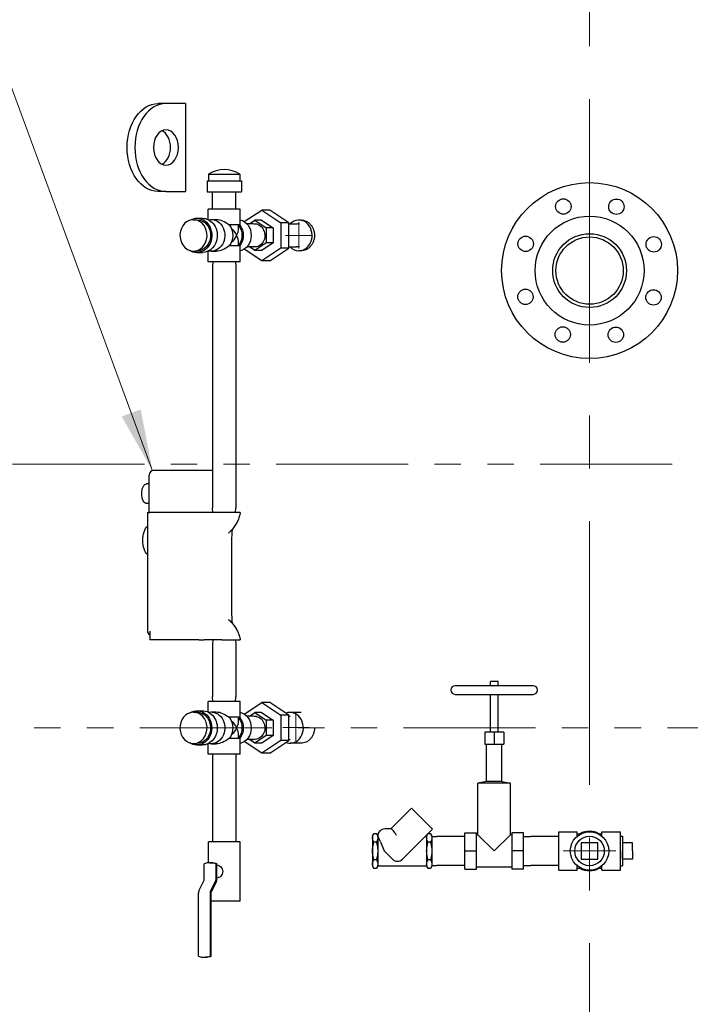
# Model space of a CAD drawing. Extents: x 1 to 669, y 0 to 417.
# Tile 189 of 256: x 302 to 340, y 204 to 260. Entities that reach past the tile are written whole.
import ezdxf

# ---------------------------------------------------------------- set-up
doc = ezdxf.new("R2010")
doc.units = 0
doc.header["$LTSCALE"] = 12
doc.header["$MEASUREMENT"] = 0
doc.linetypes.add('C', pattern=[2, 1.25, -0.25, 0.25, -0.25])
doc.linetypes.add('PS', pattern=[1.25, 0.625, -0.125, 0.125, -0.125, 0.125, -0.125])
doc.layers.get('0').update_dxf_attribs({"linetype": 'CONTINUOUS'})
for name, color, linetype, lineweight in [('C', 4, 'C', 13), ('Leader', 41, 'CONTINUOUS', 13), ('PS', 6, 'PS', 13)]:
    doc.layers.add(name, color=color, linetype=linetype, lineweight=lineweight)
for name, color, linetype in [('D', 2, 'CONTINUOUS'), ('Q', 4, 'CONTINUOUS'), ('X', 1, 'CONTINUOUS')]:
    doc.layers.add(name, color=color, linetype=linetype)
doc.styles.get("Standard").update_dxf_attribs({"font": 'SIMPLEX.SHX', "width": 0.875})
doc.dimstyles.get("Standard").update_dxf_attribs({"dimscale": 28, "dimtxt": 0.125, "dimasz": 0.125, "dimexe": 0.04375, "dimexo": 0.0625, "dimgap": 0.04375, "dimtad": 0, "dimtih": 1, "dimtoh": 1, "dimdec": 4, "dimzin": 12, "dimdsep": 46, "dimlunit": 5, "dimtxsty": 'Standard', "dimcen": 0, "dimclrd": 256, "dimclre": 256, "dimclrt": 256, "dimadec": 1, "dimazin": 3, "dimtfac": 0.875, "dimtdec": 4, "dimtofl": 0, "dimtmove": 0, "dimatfit": 2, "dimfxl": 1, "dimtolj": 1, "dimtzin": 12, "dimlwd": 13, "dimlwe": 13, "dimarcsym": 0})
doc.dimstyles.new('STANDARD$0', dxfattribs={"dimscale": 32, "dimtxt": 0.09375, "dimasz": 0.0625, "dimexe": 0.03125, "dimexo": 0.03125, "dimgap": 0.03125, "dimtad": 1, "dimtih": 1, "dimtoh": 1, "dimdec": 4, "dimzin": 12, "dimdsep": 46, "dimlunit": 5, "dimtxsty": 'Standard', "dimcen": -0.03125, "dimclrd": 256, "dimclre": 256, "dimclrt": 256, "dimadec": 0, "dimazin": 0, "dimtfac": 0.875, "dimtdec": 4, "dimtofl": 0, "dimtmove": 0, "dimatfit": 3, "dimfxl": 1, "dimtolj": 1, "dimtzin": 12, "dimlwd": 13, "dimlwe": 13, "dimarcsym": 0})

# ---------------------------------------------------------------- blocks, each defined once
blk = doc.blocks.new('*D62')
at = {"layer": 'D', "lineweight": 13, "transparency": 16777216}
for p, q in [((327.321, 286.096), (429.405, 286.096)), ((428.405, 284.096), (428.405, 230.339)), ((428.405, 166.588), (428.405, 222.214)), ((374.331, 164.588), (429.405, 164.588))]:
    blk.add_line(p, q, dxfattribs=at)
at = {"layer": 'D', "transparency": 16777216}
for points in [[(428.072, 284.096), (428.738, 284.096), (428.405, 286.096)], [(428.072, 166.588), (428.738, 166.588), (428.405, 164.588)]]:
    blk.add_solid(points, dxfattribs=at)
at = {"layer": 'D', "transparency": 16777216, "insert": (428.405, 226.276), "char_height": 3, "attachment_point": 5}
blk.add_mtext('\\A1;121{\\H0.875x;\\S1/2;}{}{\\C2;%%p1}', dxfattribs=at)

msp = doc.modelspace()

# ---------------------------------------------------------------- linework, layer by layer
for p, q in [((310.26008, 255.08826), (309.81814, 255.08826)), ((311.36599, 255.08826), (310.26008, 255.08826)), ((311.36599, 255.08826), (311.36599, 250.08826)), ((310.26008, 250.08826), (309.81814, 250.08826)), ((310.26008, 250.08826), (311.36599, 250.08826)), ((317.93966, 246.71326), (317.81466, 246.71326)), ((317.93966, 220.46526), (317.31466, 220.46526)), ((317.99089, 218.71526), (317.31466, 218.71526))]:
    msp.add_line(p, q)
for centre, radius in [((334.34591, 245.58826), 5), ((332.85352, 249.23468), 0.4375), ((335.86904, 249.22194), 0.4375), ((334.34591, 245.58826), 3.095), ((330.71222, 247.11138), 0.4375), ((334.34591, 245.58826), 2.09856), ((334.34591, 245.58826), 1.913), ((337.99233, 247.08065), 0.4375), ((330.69949, 244.09587), 0.4375), ((337.9796, 244.06513), 0.4375), ((332.82278, 241.95457), 0.4375), ((335.8383, 241.94184), 0.4375)]:
    msp.add_circle(centre, radius)
at = {"extrusion": (0, 0, -1)}
for centre, major_axis, start_param in [((309.81814, 252.58826), (0, -2.5), 0), ((310.26008, 252.58826), (0, -1), -3.14159265)]:
    msp.add_ellipse(centre, major_axis=major_axis, ratio=0.70710678, start_param=start_param, end_param=3.14159265, dxfattribs=at)
for centre, major_axis, ratio, start_param, end_param in [((310.26008, 252.58826), (0, 2.5), 0.70710678, 0, 3.14159265), ((309.81814, 252.58826), (0, -1), 0.70710678, 0.3178237, 2.82376895), ((317.81466, 247.58826), (0, -0.875), 0.8660254, -0.01682837, 3.86216445), ((317.81466, 247.58826), (0, -0.875), 0.8660254, -0.7205718, -0.01682837), ((317.31466, 219.59026), (0, -0.875), 0.8660254, -0.09156676, 3.44653158), ((317.31466, 219.59026), (0, -0.875), 0.8660254, -0.30493893, -0.09156676)]:
    msp.add_ellipse(centre, major_axis=major_axis, ratio=ratio, start_param=start_param, end_param=end_param)
for points, knots in [([(317.93966, 248.46326), (317.98724, 248.46326), (318.03651, 248.458), (318.13467, 248.43586), (318.18356, 248.41897), (318.27746, 248.37432), (318.32254, 248.34652), (318.40601, 248.28227), (318.4444, 248.24582), (318.51241, 248.16813), (318.54435, 248.12425), (318.60071, 248.02868), (318.62512, 247.97701), (318.66434, 247.86922), (318.67917, 247.81302), (318.69864, 247.70001), (318.70327, 247.64319), (318.70327, 247.53332), (318.69864, 247.47651), (318.67917, 247.3635), (318.66434, 247.3073), (318.62512, 247.19951), (318.60071, 247.14783), (318.54435, 247.05227), (318.51241, 247.00838), (318.4444, 246.9307), (318.40601, 246.89424), (318.32254, 246.82999), (318.27746, 246.80219), (318.18356, 246.75754), (318.13467, 246.74066), (318.03651, 246.71851), (317.98724, 246.71326), (317.93966, 246.71326)], [-10.04674491, -10.04674491, -10.04674491, -10.04674491, -9.62813054, -9.62813054, -9.20951617, -9.20951617, -8.79090181, -8.79090181, -8.37228744, -8.37228744, -7.95367306, -7.95367306, -7.53505869, -7.53505869, -7.11644432, -7.11644432, -6.69782994, -6.69782994, -6.27921557, -6.27921557, -5.86060119, -5.86060119, -5.44198682, -5.44198682, -5.02337244, -5.02337244, -4.60475807, -4.60475807, -4.18614371, -4.18614371, -3.76752934, -3.76752934, -3.34891497, -3.34891497, -3.34891497, -3.34891497]), ([(318.70326, 219.58926), (318.70327, 219.58892), (318.70327, 219.58859), (318.70327, 219.53332), (318.69864, 219.47651), (318.67917, 219.3635), (318.66434, 219.3073), (318.62512, 219.19951), (318.60071, 219.14783), (318.54435, 219.05227), (318.51241, 219.00838), (318.4444, 218.9307), (318.40601, 218.89424), (318.32254, 218.82999), (318.27746, 218.80219), (318.18356, 218.75754), (318.13467, 218.74066), (318.03651, 218.71851), (317.98724, 218.71326), (317.92277, 218.71326), (317.90568, 218.71392), (317.88848, 218.71526)], [-6.70036942, -6.70036942, -6.70036942, -6.70036942, -6.69782994, -6.69782994, -6.27921557, -6.27921557, -5.86060119, -5.86060119, -5.44198682, -5.44198682, -5.02337244, -5.02337244, -4.60475807, -4.60475807, -4.18614371, -4.18614371, -3.76752934, -3.76752934, -3.34891497, -3.34891497, -3.20028831, -3.20028831, -3.20028831, -3.20028831])]:
    msp.add_open_spline(points, degree=3, knots=knots)
at = {"layer": 'C'}
msp.add_line((334.34591, 279.34178), (334.34591, 163.42201), dxfattribs=at)
at = {"layer": 'Leader'}
for p, q in [((317.81466, 246.83826), (317.81466, 248.33826)), ((318.56466, 247.58826), (317.06466, 247.58826)), ((317.6505, 218.85101), (317.6505, 220.35101)), ((318.4005, 219.60101), (316.9005, 219.60101)), ((332.84591, 212.58826), (335.84591, 212.58826))]:
    msp.add_line(p, q, dxfattribs=at)
at = {"layer": 'PS'}
for p, q in [((301.53341, 234.59205), (367.15841, 234.59205)), ((293.77199, 219.59205), (367.15841, 219.59205))]:
    msp.add_line(p, q, dxfattribs=at)
at = {"layer": 'Q'}
for p, q in [((312.68366, 251.0805), (314.46366, 251.0805)), ((312.68366, 251.0805), (312.68366, 250.6925)), ((314.46366, 251.0805), (314.46366, 250.6925)), ((312.59866, 250.6925), (314.54866, 250.6925)), ((312.59866, 250.6925), (312.59866, 250.0725)), ((314.54866, 250.6925), (314.54866, 250.0725)), ((312.59866, 250.0725), (314.54866, 250.0725)), ((312.91616, 249.09026), (312.91616, 250.0725)), ((314.23116, 249.09026), (314.23116, 250.0725)), ((312.02254, 248.56526), (312.33254, 248.56526)), ((314.47866, 249.09026), (312.66866, 249.09026)), ((312.66866, 248.48468), (312.66866, 249.09026)), ((314.47866, 248.19026), (314.47866, 249.09026)), ((314.71719, 248.3729), (315.70528, 249.03163)), ((316.17403, 249.03163), (315.70528, 249.03163)), ((315.70528, 249.03163), (316.78782, 248.30995)), ((317.25657, 248.30995), (316.17403, 249.03163)), ((311.82854, 248.48026), (312.02254, 248.48026)), ((312.82366, 248.49526), (313.12116, 248.49526)), ((314.47866, 248.19026), (313.8604, 248.19026)), ((314.38816, 247.99751), (314.38816, 248.19026)), ((315.18522, 248.24576), (314.86404, 248.24576)), ((315.00172, 248.24576), (315.31087, 248.45427)), ((315.43402, 248.23115), (315.21604, 248.24479)), ((315.7015, 248.45427), (315.31087, 248.45427)), ((315.31087, 248.45427), (315.96228, 248.02505)), ((315.7015, 248.45427), (316.3529, 248.02505)), ((316.3529, 248.02505), (315.96228, 248.02505)), ((315.96228, 248.02505), (315.96606, 247.15904)), ((316.3529, 248.02505), (316.35669, 247.15904)), ((317.25657, 248.30995), (316.78782, 248.30995)), ((316.78782, 248.30995), (316.78782, 246.86657)), ((317.25657, 246.86657), (317.25657, 248.30995)), ((317.25657, 248.24576), (317.68522, 248.24576)), ((317.8451, 248.23672), (317.71604, 248.24479)), ((317.93966, 248.46326), (317.81466, 248.46326)), ((314.47866, 246.99026), (313.8604, 246.99026)), ((314.38816, 246.99026), (314.38816, 247.18301)), ((314.47866, 246.09026), (314.47866, 246.99026)), ((315.18522, 246.93076), (314.86037, 246.93076)), ((315.31845, 246.72224), (315.00199, 246.93076)), ((315.43402, 246.94536), (315.21604, 246.93172)), ((315.96606, 247.15904), (315.31845, 246.72224)), ((316.35669, 247.15904), (315.70907, 246.72224)), ((316.35669, 247.15904), (315.96606, 247.15904)), ((317.25657, 246.93076), (317.68522, 246.93076)), ((317.8451, 246.9398), (317.71604, 246.93172)), ((311.82854, 246.70026), (312.02254, 246.70026)), ((312.02254, 246.61526), (312.33254, 246.61526)), ((312.66866, 246.09026), (312.66866, 246.69584)), ((312.82366, 246.68526), (313.12116, 246.68526)), ((315.70528, 246.14488), (314.71419, 246.80561)), ((315.70907, 246.72224), (315.31845, 246.72224)), ((316.78782, 246.86657), (315.70528, 246.14488)), ((316.17403, 246.14488), (317.25657, 246.86657)), ((317.25657, 246.86657), (316.78782, 246.86657)), ((314.47866, 246.09026), (312.66866, 246.09026)), ((312.92425, 246.09026), (312.91616, 245.83138)), ((312.91616, 245.83138), (312.91616, 232.09914)), ((314.22307, 246.09026), (314.23116, 245.83138)), ((314.23116, 245.83138), (314.23116, 232.09914)), ((316.17403, 246.14488), (315.70528, 246.14488)), ((312.92425, 231.84026), (312.91616, 232.09914)), ((314.22307, 231.84026), (314.23116, 232.09914)), ((312.92425, 224.59026), (312.91616, 224.33138)), ((314.22307, 224.59026), (314.23116, 224.33138)), ((312.91616, 224.33138), (312.91616, 221.34914)), ((314.23116, 224.33138), (314.23116, 221.34914)), ((331.13725, 221.98786), (326.70811, 221.98786)), ((329.13922, 222.23393), (328.70615, 222.23393)), ((328.70615, 221.98786), (328.70615, 222.23393)), ((329.13922, 221.98786), (329.13922, 222.23393)), ((312.92425, 221.09026), (312.91616, 221.34914)), ((314.22307, 221.09026), (314.23116, 221.34914)), ((326.70811, 221.49574), (331.13725, 221.49574)), ((328.70615, 219.34023), (328.70615, 221.49574)), ((329.13922, 219.34023), (329.13922, 221.49574)), ((314.47866, 221.09026), (312.66866, 221.09026)), ((312.66866, 220.48468), (312.66866, 221.09026)), ((314.47866, 220.19026), (314.47866, 221.09026)), ((314.71569, 220.37391), (315.70528, 221.03363)), ((316.17403, 221.03363), (315.70528, 221.03363)), ((315.70528, 221.03363), (316.78782, 220.31195)), ((317.25657, 220.31195), (316.17403, 221.03363)), ((311.82854, 220.48026), (312.02254, 220.48026)), ((312.02254, 220.56526), (312.33254, 220.56526)), ((312.82366, 220.49526), (313.12116, 220.49526)), ((314.47866, 220.19026), (313.8604, 220.19026)), ((314.38816, 219.99751), (314.38816, 220.19026)), ((315.18522, 220.24776), (314.86221, 220.24776)), ((315.00172, 220.24776), (315.31087, 220.45627)), ((315.43402, 220.23315), (315.21604, 220.24679)), ((315.7015, 220.45627), (315.31087, 220.45627)), ((315.31087, 220.45627), (315.96228, 220.02705)), ((315.7015, 220.45627), (316.3529, 220.02705)), ((316.3529, 220.02705), (315.96228, 220.02705)), ((315.96228, 220.02705), (315.96606, 219.16104)), ((316.3529, 220.02705), (316.35669, 219.16104)), ((317.25657, 220.31195), (316.78782, 220.31195)), ((316.78782, 220.31195), (316.78782, 218.86857)), ((317.25657, 218.86857), (317.25657, 220.31195)), ((317.25657, 220.24776), (317.31466, 220.24776)), ((314.47866, 218.99026), (313.8604, 218.99026)), ((314.38816, 218.99026), (314.38816, 219.18301)), ((314.47866, 218.09026), (314.47866, 218.99026)), ((315.18522, 218.93276), (314.86221, 218.93276)), ((315.31845, 218.72424), (315.00199, 218.93276)), ((315.43402, 218.94736), (315.21604, 218.93372)), ((315.96606, 219.16104), (315.31845, 218.72424)), ((316.35669, 219.16104), (315.70907, 218.72424)), ((316.35669, 219.16104), (315.96606, 219.16104)), ((317.25657, 218.93276), (317.31466, 218.93276)), ((328.92268, 219.34023), (328.38134, 219.34023)), ((328.38134, 219.34023), (328.38134, 218.67093)), ((328.92268, 219.34023), (328.92268, 218.67093)), ((329.46402, 219.34023), (328.92268, 219.34023)), ((329.46402, 219.34023), (329.46402, 218.67093)), ((311.82854, 218.70026), (312.02254, 218.70026)), ((312.02254, 218.61526), (312.33254, 218.61526)), ((312.66866, 218.09026), (312.66866, 218.69584)), ((312.82366, 218.68526), (313.12116, 218.68526)), ((315.70528, 218.14688), (314.71569, 218.80661)), ((315.70907, 218.72424), (315.31845, 218.72424)), ((316.78782, 218.86857), (315.70528, 218.14688)), ((316.17403, 218.14688), (317.25657, 218.86857)), ((317.25657, 218.86857), (316.78782, 218.86857)), ((328.38134, 218.67093), (328.92268, 218.67093)), ((328.48961, 216.54298), (328.48961, 218.67093)), ((328.92268, 218.67093), (329.46402, 218.67093)), ((329.35575, 216.54298), (329.35575, 218.67093)), ((314.47866, 218.09026), (312.66866, 218.09026)), ((312.91616, 218.09026), (312.91616, 213.10802)), ((314.23116, 218.09026), (314.23116, 213.10802)), ((316.17403, 218.14688), (315.70528, 218.14688)), ((328.48961, 216.54298), (328.00142, 216.44653)), ((329.84394, 216.44653), (328.00142, 216.44653)), ((328.00142, 213.50952), (328.00142, 216.44653)), ((329.35575, 216.54298), (328.48961, 216.54298)), ((329.35575, 216.54298), (329.84394, 216.44653)), ((329.84394, 213.50952), (329.84394, 216.44653)), ((324.21926, 215.02576), (323.03848, 213.84497)), ((324.21926, 215.02576), (324.57281, 214.6722)), ((325.4125, 213.83251), (324.57281, 214.6722)), ((322.00591, 213.44791), (322.08269, 213.5809)), ((322.00591, 213.44791), (322.00591, 213.33274)), ((322.00591, 213.33274), (322.00591, 212.58826)), ((322.08269, 213.5809), (322.22692, 213.5809)), ((322.3037, 213.44791), (322.22692, 213.5809)), ((322.45089, 213.10301), (322.3037, 213.44791)), ((322.3037, 213.44791), (322.3037, 213.33274)), ((322.3037, 213.33274), (322.3037, 212.58826)), ((323.06093, 213.84497), (322.70076, 213.84497)), ((323.70046, 212.12047), (325.4125, 213.83251)), ((325.08311, 213.44791), (325.0279, 213.44791)), ((325.08311, 213.44791), (325.15853, 213.57854)), ((325.08311, 213.44791), (325.08311, 213.33274)), ((325.08311, 213.33274), (325.08311, 212.58826)), ((325.16089, 213.5809), (325.30413, 213.5809)), ((325.38091, 213.44791), (325.30413, 213.5809)), ((325.38091, 213.44791), (325.38091, 213.33274)), ((325.38091, 213.40962), (325.65733, 213.41826)), ((325.38091, 213.33274), (325.38091, 212.58826)), ((326.84157, 213.41826), (325.65733, 213.41826)), ((327.24945, 213.40551), (326.84157, 213.41826)), ((327.24945, 212.58826), (327.24945, 213.61188)), ((327.24945, 213.61188), (327.91874, 213.61188)), ((327.91874, 212.58826), (327.91874, 213.61188)), ((328.00142, 213.50952), (327.91874, 213.50952)), ((328.00142, 213.50952), (328.92268, 212.58826)), ((328.92268, 212.58826), (329.84394, 213.50952)), ((329.92662, 213.50952), (329.84394, 213.50952)), ((330.59591, 213.61188), (329.92662, 213.61188)), ((329.92662, 213.61188), (329.92662, 212.58826)), ((330.59591, 212.58826), (330.59591, 213.61188)), ((330.59591, 213.40551), (331.00379, 213.41826)), ((332.18803, 213.41826), (331.00379, 213.41826)), ((332.59591, 213.40551), (332.18803, 213.41826)), ((332.59591, 212.58826), (332.59591, 213.68326)), ((332.59591, 213.68326), (333.64591, 213.68326)), ((333.64591, 213.43029), (333.64591, 213.68326)), ((333.64591, 213.57376), (333.86861, 213.57376)), ((334.82321, 213.57376), (335.04591, 213.57376)), ((335.04591, 213.43029), (335.04591, 213.68326)), ((335.04591, 213.68326), (336.09591, 213.68326)), ((336.09591, 212.58826), (336.09591, 213.68326)), ((336.09591, 213.42301), (336.22091, 213.42692)), ((336.22091, 213.42692), (336.22091, 211.74959)), ((313.12366, 213.10802), (312.67366, 213.10802)), ((312.67366, 211.91619), (312.67366, 213.10802)), ((314.47366, 213.10802), (313.12366, 213.10802)), ((314.47366, 209.73302), (314.47366, 213.10802)), ((322.22692, 213.08458), (322.08269, 213.08458)), ((322.45089, 213.10301), (322.67014, 212.58928)), ((325.30413, 213.08458), (325.1599, 213.08458)), ((333.87613, 213.05848), (333.87569, 212.11848)), ((334.81613, 213.05804), (333.87613, 213.05848)), ((334.81569, 212.11804), (334.81613, 213.05804)), ((336.78091, 213.05826), (336.22091, 213.05826)), ((336.22091, 213.05826), (336.22091, 212.58826)), ((336.78091, 212.58826), (336.78091, 213.05826)), ((322.00591, 212.58826), (322.00591, 211.84377)), ((322.3037, 212.58826), (322.3037, 211.84377)), ((322.67014, 212.58928), (323.13894, 212.12047)), ((325.08311, 212.58826), (325.08311, 211.84377)), ((325.38091, 212.58826), (325.38091, 211.84377)), ((327.24945, 212.58826), (327.91874, 212.58826)), ((327.24945, 211.56464), (327.24945, 212.58826)), ((327.91874, 211.56464), (327.91874, 212.58826)), ((329.92662, 212.58826), (329.92662, 211.56464)), ((330.59591, 212.58826), (329.92662, 212.58826)), ((330.59591, 211.56464), (330.59591, 212.58826)), ((332.59591, 211.49326), (332.59591, 212.58826)), ((336.09591, 211.49326), (336.09591, 212.58826)), ((336.22091, 212.11826), (336.22091, 212.58826)), ((336.78091, 212.58826), (336.78091, 212.11826)), ((312.4389, 210.97229), (312.4389, 211.86294)), ((312.76366, 211.92052), (312.82366, 211.92052)), ((313.14842, 211.86294), (313.08842, 211.86294)), ((313.08842, 211.86294), (313.08842, 210.97229)), ((313.14842, 211.42052), (313.14842, 211.86294)), ((322.00591, 211.84377), (322.00591, 211.7286)), ((322.00591, 211.7286), (322.08269, 211.59561)), ((322.22692, 212.09193), (322.08269, 212.09193)), ((322.3037, 211.7286), (322.22692, 211.59561)), ((322.3037, 211.84377), (322.3037, 211.7286)), ((325.08311, 211.7286), (322.3037, 211.7286)), ((325.08311, 211.84377), (325.08311, 211.7286)), ((325.08311, 211.7286), (325.1599, 211.59561)), ((325.30413, 212.09193), (325.1599, 212.09193)), ((325.38091, 211.7286), (325.30413, 211.59561)), ((325.38091, 211.84377), (325.38091, 211.7286)), ((325.38091, 211.7669), (325.65733, 211.75826)), ((326.84157, 211.75826), (325.65733, 211.75826)), ((327.24945, 211.771), (326.84157, 211.75826)), ((329.92662, 211.667), (327.91874, 211.667)), ((330.59591, 211.771), (331.00379, 211.75826)), ((332.18803, 211.75826), (331.00379, 211.75826)), ((332.59591, 211.771), (332.18803, 211.75826)), ((333.64591, 211.49326), (333.64591, 211.74622)), ((333.87569, 212.11848), (334.81569, 212.11804)), ((335.04591, 211.49326), (335.04591, 211.74622)), ((336.09591, 211.7535), (336.22091, 211.74959)), ((336.78091, 212.11826), (336.22091, 212.11826)), ((313.14842, 210.97437), (313.14842, 211.42052)), ((322.22692, 211.59561), (322.08269, 211.59561)), ((325.30413, 211.59561), (325.1599, 211.59561)), ((327.24945, 211.56464), (327.91874, 211.56464)), ((330.59591, 211.56464), (329.92662, 211.56464)), ((332.59591, 211.49326), (333.64591, 211.49326)), ((333.64591, 211.60276), (333.86861, 211.60276)), ((334.82321, 211.60276), (335.04591, 211.60276)), ((335.04591, 211.49326), (336.09591, 211.49326)), ((312.15551, 210.35374), (312.42059, 210.88391)), ((313.07011, 210.88391), (312.80503, 210.35374)), ((312.84672, 210.26742), (313.11181, 210.79759)), ((312.1189, 206.60309), (312.1189, 210.17696)), ((312.76842, 210.17696), (312.76842, 206.60309)), ((312.82842, 206.60309), (312.82842, 210.17904)), ((313.12366, 209.73302), (312.82842, 209.73302)), ((314.47366, 209.73302), (313.12366, 209.73302)), ((312.76842, 206.60309), (312.82842, 206.60309)), ((312.44366, 206.54552), (312.50366, 206.54552))]:
    msp.add_line(p, q, dxfattribs=at)
for radius in [1.095, 0.83866]:
    msp.add_circle((334.34591, 212.58826), radius, dxfattribs=at)
for centre, radius, start, end in [((313.57366, 249.63487), 1.69763, 58.381478, 121.618522), ((326.70811, 221.7418), 0.24606, 90, 270), ((331.13725, 221.7418), 0.24606, 270, 90), ((322.70076, 213.44791), 0.39706, 90, 180), ((334.34591, 212.58826), 1.125, 61.163547, 118.836453), ((323.4197, 212.40124), 0.39706, 225, 315), ((334.34591, 212.58826), 1.125, 241.163547, 270), ((334.34591, 212.58826), 1.125, 270, 298.836453)]:
    msp.add_arc(centre, radius, start, end, dxfattribs=at)
at = {"layer": 'Q', "extrusion": (0, 0, -1)}
for centre, major_axis, ratio, start_param, end_param in [((312.02254, 247.59026), (0, 0.975), 0.8660254, -0.49812832, 1.63291609), ((312.33254, 247.59026), (0, 0.975), 0.8660254, 0, 1.63291609), ((311.82854, 247.59026), (0, 0.89), 0.8660254, -4.650269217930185, 1.632916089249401), ((312.02254, 247.59026), (0, 0.89), 0.8660254, 0, 1.63291609), ((312.82366, 247.59026), (0, 0.905), 0.8660254, -0.18617714, 3.14159265), ((313.57366, 247.59026), (0.78375, -0.78375), 0.57735027, -2.61799388, -1.77199447), ((313.27366, 247.59026), (0, -0.905), 0.8660254, -2.29559325, -0.8459994), ((313.57366, 247.59026), (0.70538, -0.70538), 0.57735027, -1.58928583, -1.04719755), ((313.87366, 247.59026), (0, -0.8145), 0.8660254, -2.32415335, -0.8174393), ((313.87366, 247.59026), (0, -0.905), 0.8660254, -2.29559325, -0.8459994), ((314.32366, 247.59026), (0, 0.905), 0.8660254, 0.19907878, 2.94251387), ((315.31466, 247.58826), (0, 0.6575), 0.8660254, -0.00505046, 3.24447143), ((315.31466, 247.58826), (0, 0.6575), 0.8660254, -0.10287878, -0.00505046), ((317.68522, 247.58826), (0, 0.6575), 0.8660254, 0, 0.05415305), ((312.02254, 247.59026), (0, -0.975), 0.8660254, -1.50867656, 0.49812832), ((312.02254, 247.59026), (0, -0.89), 0.8660254, -1.50867656, 0), ((312.33254, 247.59026), (0, -0.975), 0.8660254, -1.50867656, 0), ((313.57366, 247.59026), (0.70538, 0.70538), 0.57735027, 1.04719755, 1.58928583), ((313.57366, 247.59026), (0.78375, 0.78375), 0.57735027, 1.77199447, 2.61799388), ((317.68522, 247.58826), (0, -0.6575), 0.8660254, -0.05415305, 0), ((312.82366, 247.59026), (0, -0.905), 0.8660254, 0, 0.18617714), ((312.02254, 219.59026), (0, 0.975), 0.8660254, -0.49812832, 1.71637736), ((311.82854, 219.59026), (0, 0.89), 0.8660254, -4.566807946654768, 1.716377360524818), ((312.02254, 219.59026), (0, 0.89), 0.8660254, 0, 1.71637736), ((312.33254, 219.59026), (0, 0.975), 0.8660254, 0, 1.71637736), ((312.82366, 219.59026), (0, 0.905), 0.8660254, -0.18617714, 3.14159265), ((313.57366, 219.59026), (0.78375, -0.78375), 0.57735027, -2.61799388, -1.77199447), ((313.27366, 219.59026), (0, -0.905), 0.8660254, -2.29559325, -0.8459994), ((313.87366, 219.59026), (0, -0.8145), 0.8660254, -2.32415335, -0.8174393), ((313.87366, 219.59026), (0, -0.905), 0.8660254, -2.29559325, -0.8459994), ((314.32366, 219.59026), (0, 0.905), 0.8660254, 0.19907878, 2.94251387), ((315.31466, 219.59026), (0, 0.6575), 0.8660254, -0.00505046, 3.24447143), ((315.31466, 219.59026), (0, 0.6575), 0.8660254, -0.10287878, -0.00505046), ((312.02254, 219.59026), (0, -0.89), 0.8660254, -1.42521529, 0), ((313.57366, 219.59026), (0.70538, -0.70538), 0.57735027, -1.58928583, -1.04719755), ((313.57366, 219.59026), (0.70538, 0.70538), 0.57735027, 1.04719755, 1.58928583), ((312.02254, 219.59026), (0, -0.975), 0.8660254, -1.42521529, 0.49812832), ((312.33254, 219.59026), (0, -0.975), 0.8660254, -1.42521529, 0), ((313.57366, 219.59026), (0.78375, 0.78375), 0.57735027, 1.77199447, 2.61799388), ((312.82366, 219.59026), (0, -0.905), 0.8660254, 0, 0.18617714), ((312.82366, 210.67052), (0, 1.25), 0.8660254, 0, 0.30469265), ((313.02592, 210.97229), (0, -0.125), 0.5, -1.57079633, -0.78539816), ((312.2439, 210.17696), (0, 0.25), 0.5, -1.57079633, -0.78539816), ((312.89092, 210.17904), (0, 0.125), 0.5, -1.57079633, -0.78539816), ((312.50366, 207.79552), (0, -1.25), 0.8660254, -0.30469265, 0)]:
    msp.add_ellipse(centre, major_axis=major_axis, ratio=ratio, start_param=start_param, end_param=end_param, dxfattribs=at)
at = {"layer": 'Q'}
for centre, major_axis, ratio, start_param, end_param in [((315.18522, 247.58826), (0, 0.6575), 0.8660254, -0.05415305, 0), ((313.57366, 247.59026), (-0.70538, -0.70538), 0.57735027, -4.1887902, -3.66519143), ((313.57366, 247.59026), (-0.70538, 0.70538), 0.57735027, -2.61799388, -2.0943951), ((315.18522, 247.58826), (0, -0.6575), 0.8660254, 0, 0.05415305), ((315.18522, 219.59026), (0, 0.6575), 0.8660254, -0.05415305, 0), ((313.57366, 219.59026), (-0.70538, -0.70538), 0.57735027, -4.1887902, -3.66519143), ((313.57366, 219.59026), (-0.70538, 0.70538), 0.57735027, -2.61799388, -2.0943951), ((315.18522, 219.59026), (0, -0.6575), 0.8660254, 0, 0.05415305), ((312.76366, 210.67052), (0, 1.25), 0.8660254, -0.30469265, 0.30469265), ((312.3764, 210.97229), (0, 0.125), 0.5, -2.35619449, -1.57079633), ((313.02342, 210.97437), (0, 0.25), 0.5, -2.35619449, -1.57079633), ((312.89342, 210.17696), (0, -0.25), 0.5, -2.35619449, -1.57079633), ((312.44366, 207.79552), (0, -1.25), 0.8660254, -0.30469265, 0.30469265)]:
    msp.add_ellipse(centre, major_axis=major_axis, ratio=ratio, start_param=start_param, end_param=end_param, dxfattribs=at)
for points, weights in [([(322.00591, 213.33274), (322.00591, 213.44791), (322.08269, 213.5809)], [1, 1.0379548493, 1]), ([(322.08269, 213.08458), (322.00591, 213.21757), (322.00591, 213.33274)], [1, 1.0379548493, 1]), ([(322.22692, 213.5809), (322.3037, 213.44791), (322.3037, 213.33274)], [1, 1.0379548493, 1]), ([(322.3037, 213.33274), (322.3037, 213.21757), (322.22692, 213.08458)], [1, 1.0379548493, 1]), ([(325.08311, 213.33274), (325.08311, 213.44697), (325.15854, 213.57856)], [1, 1.03763138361, 1.00064141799]), ([(325.1599, 213.08458), (325.08311, 213.21757), (325.08311, 213.33274)], [1, 1.0379548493, 1]), ([(325.30413, 213.5809), (325.38091, 213.44791), (325.38091, 213.33274)], [1, 1.0379548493, 1]), ([(325.38091, 213.33274), (325.38091, 213.21757), (325.30413, 213.08458)], [1, 1.0379548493, 1]), ([(322.00591, 212.58826), (322.00591, 212.8186), (322.08269, 213.08458)], [1, 1.0379548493, 1]), ([(322.22692, 213.08458), (322.3037, 212.8186), (322.3037, 212.58826)], [1, 1.0379548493, 1]), ([(325.08311, 212.58826), (325.08311, 212.8186), (325.1599, 213.08458)], [1, 1.0379548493, 1]), ([(325.30413, 213.08458), (325.38091, 212.8186), (325.38091, 212.58826)], [1, 1.0379548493, 1]), ([(322.08269, 212.09193), (322.00591, 212.35791), (322.00591, 212.58826)], [1, 1.0379548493, 1]), ([(322.3037, 212.58826), (322.3037, 212.35791), (322.22692, 212.09193)], [1, 1.0379548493, 1]), ([(325.1599, 212.09193), (325.08311, 212.35791), (325.08311, 212.58826)], [1, 1.0379548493, 1]), ([(325.38091, 212.58826), (325.38091, 212.35791), (325.30413, 212.09193)], [1, 1.0379548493, 1]), ([(322.00591, 211.84377), (322.00591, 211.95894), (322.08269, 212.09193)], [1, 1.0379548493, 1]), ([(322.08269, 211.59561), (322.00591, 211.7286), (322.00591, 211.84377)], [1, 1.0379548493, 1]), ([(322.22692, 212.09193), (322.3037, 211.95894), (322.3037, 211.84377)], [1, 1.0379548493, 1]), ([(322.3037, 211.84377), (322.3037, 211.7286), (322.22692, 211.59561)], [1, 1.0379548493, 1]), ([(325.08311, 211.84377), (325.08311, 211.95894), (325.1599, 212.09193)], [1, 1.0379548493, 1]), ([(325.1599, 211.59561), (325.08311, 211.7286), (325.08311, 211.84377)], [1, 1.0379548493, 1]), ([(325.30413, 212.09193), (325.38091, 211.95894), (325.38091, 211.84377)], [1, 1.0379548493, 1]), ([(325.38091, 211.84377), (325.38091, 211.7286), (325.30413, 211.59561)], [1, 1.0379548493, 1])]:
    msp.add_rational_spline(points, weights, degree=2, dxfattribs=at)
for points, knots in [([(323.37058, 213.46997), (323.34136, 213.51614), (323.3099, 213.56589), (323.24902, 213.65843), (323.21953, 213.70116), (323.16904, 213.76719), (323.14419, 213.79604), (323.09903, 213.83499), (323.0786, 213.84497), (323.06093, 213.84497)], [6.51244605, 6.51244605, 6.51244605, 6.51244605, 6.92874575, 6.92874575, 7.34504545, 7.34504545, 7.73767021, 7.73767021, 8.13029496, 8.13029496, 8.13029496, 8.13029496]), ([(313.14842, 211.79445), (313.18285, 211.79136), (313.21934, 211.7821), (313.29814, 211.74741), (313.33966, 211.71863), (313.40693, 211.65269), (313.43737, 211.61092), (313.47866, 211.51874), (313.48934, 211.46827), (313.48934, 211.42052), (313.48934, 211.37276), (313.47866, 211.32229), (313.43737, 211.23012), (313.40693, 211.18834), (313.33966, 211.1224), (313.29814, 211.09362), (313.21934, 211.05894), (313.18285, 211.04967), (313.14842, 211.04659)], [-1.38339206, -1.38339206, -1.38339206, -1.38339206, -1.0912177, -1.0912177, -0.72777161, -0.72777161, -0.36388581, -0.36388581, 0, 0, 0, 0.36388581, 0.36388581, 0.72777161, 0.72777161, 1.0912177, 1.0912177, 1.38339206, 1.38339206, 1.38339206, 1.38339206])]:
    msp.add_open_spline(points, degree=3, knots=knots, dxfattribs=at)
at = {"layer": 'X'}
for p, q in [((311.94003, 234.21526), (309.55846, 234.21526)), ((312.91616, 234.21526), (311.94003, 234.21526)), ((309.30846, 233.46276), (309.16342, 233.46276)), ((309.30846, 231.84026), (309.30846, 233.96526)), ((309.30846, 232.34276), (309.16342, 232.34276)), ((309.21246, 231.84026), (309.33746, 231.84026)), ((309.21246, 231.84026), (309.21246, 225.09026)), ((312.13951, 231.84026), (309.33746, 231.84026)), ((313.99445, 230.27915), (313.99445, 230.27915)), ((313.99445, 230.27915), (313.99445, 226.13429)), ((313.99445, 226.13429), (313.99445, 226.13429)), ((309.33746, 225.09026), (309.33746, 224.59026)), ((312.13942, 224.59026), (309.33746, 224.59026))]:
    msp.add_line(p, q, dxfattribs=at)
for centre, start, end in [((309.55846, 233.96526), 90, 180), ((309.46246, 225.09026), 180, 240)]:
    msp.add_arc(centre, 0.25, start, end, dxfattribs=at)
at = {"layer": 'X', "extrusion": (0, 0, -1)}
for centre, major_axis, start_param, end_param in [((309.16342, 232.90276), (0, 0.56), -1.57079633, 0), ((309.16342, 232.90276), (0, -0.56), 0, 1.57079633), ((309.37993, 230.24826), (0, 0.875), -1.57079633, -0.39282426), ((309.37993, 230.24826), (0, 0.875), -2.7487684, -1.57079633)]:
    msp.add_ellipse(centre, major_axis=major_axis, ratio=0.5, start_param=start_param, end_param=end_param, dxfattribs=at)
at = {"layer": 'X'}
msp.add_ellipse((313.76561, 230.7979), major_axis=(0.2494, -0.01725), ratio=0.03981034, start_param=0.00005202, end_param=0.00155745, dxfattribs=at)
for points, knots in [([(312.4247, 231.84026), (312.40521, 231.84026), (312.38317, 231.84026), (312.33623, 231.84026), (312.31132, 231.84026), (312.25493, 231.84026), (312.22915, 231.84026), (312.18553, 231.84026), (312.16153, 231.84026), (312.13951, 231.84026)], [-0.578950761, -0.578950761, -0.578950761, -0.578950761, -0.459747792, -0.459747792, -0.340580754, -0.340580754, -0.193738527, -0.193738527, 0, 0, 0, 0]), ([(313.43194, 231.84026), (313.25221, 231.84026), (313.06929, 231.84026), (312.72642, 231.84026), (312.56746, 231.84026), (312.42766, 231.84026), (312.4262, 231.84026), (312.42474, 231.84026)], [0, 0, 0, 0, 1.3749421, 1.3749421, 2.7375733, 2.7375733, 2.75197333, 2.75197333, 2.75197333, 2.75197333]), ([(314.48773, 231.84026), (314.48764, 231.84026), (314.48503, 231.84026), (314.47282, 231.84026), (314.45872, 231.84026), (314.4171, 231.84026), (314.38957, 231.84026), (314.32958, 231.84026), (314.29162, 231.84026), (314.20507, 231.84026), (314.15648, 231.84026), (314.06041, 231.84026), (314.00404, 231.84026), (313.88509, 231.84026), (313.82251, 231.84026), (313.70511, 231.84026), (313.63947, 231.84026), (313.52562, 231.84026), (313.4776, 231.84026), (313.43193, 231.84026)], [-20.46785049, -20.46785049, -20.46785049, -20.46785049, -20.17675498, -20.17675498, -19.7196722, -19.7196722, -19.26258941, -19.26258941, -18.80550662, -18.80550662, -18.34842383, -18.34842383, -17.88714737, -17.88714737, -17.42587091, -17.42587091, -16.96390899, -16.96390899, -16.62928257, -16.62928257, -16.62928257, -16.62928257]), ([(314.48773, 231.84026), (314.47251, 231.75412), (314.4518, 231.66882), (314.39942, 231.50117), (314.36775, 231.41881), (314.29346, 231.25843), (314.25085, 231.18041), (314.15482, 231.03024), (314.1014, 230.95809), (313.98408, 230.82141), (313.92018, 230.75688), (313.85137, 230.69711)], [0.201311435, 0.201311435, 0.201311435, 0.201311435, 0.346219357, 0.346219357, 0.491127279, 0.491127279, 0.6360352, 0.6360352, 0.780943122, 0.780943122, 0.925851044, 0.925851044, 0.925851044, 0.925851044]), ([(313.85147, 230.6972), (313.83777, 230.68531), (313.82726, 230.67479), (313.81357, 230.65995), (313.8099, 230.65527), (313.80889, 230.65393), (313.80882, 230.65384), (313.80882, 230.65384)], [0, 0, 0, 0, 0.140232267, 0.140232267, 0.268376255, 0.268376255, 0.289319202, 0.289319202, 0.289319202, 0.289319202]), ([(313.80941, 225.75808), (313.80941, 225.75808), (313.81035, 225.75681), (313.81724, 225.74847), (313.82897, 225.73532), (313.84861, 225.71774), (313.85051, 225.71607), (313.85248, 225.71437)], [0.760351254, 0.760351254, 0.760351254, 0.760351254, 0.836034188, 0.836034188, 1.030827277, 1.030827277, 1.050895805, 1.050895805, 1.050895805, 1.050895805]), ([(313.85248, 225.71437), (313.92044, 225.65555), (313.98363, 225.59209), (314.09985, 225.45772), (314.15287, 225.38681), (314.2484, 225.23921), (314.29093, 225.16252), (314.36534, 225.00486), (314.39723, 224.92388), (314.45034, 224.75897), (314.47157, 224.67505), (314.48747, 224.59026)], [5.355585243, 5.355585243, 5.355585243, 5.355585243, 5.498463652, 5.498463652, 5.641342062, 5.641342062, 5.784220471, 5.784220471, 5.927098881, 5.927098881, 6.069977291, 6.069977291, 6.069977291, 6.069977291]), ([(312.13942, 224.59026), (312.1614, 224.59026), (312.18536, 224.59026), (312.23491, 224.59026), (312.2605, 224.59026), (312.31693, 224.59026), (312.34173, 224.59026), (312.38309, 224.59026), (312.40516, 224.59026), (312.42469, 224.59026)], [-0.579606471, -0.579606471, -0.579606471, -0.579606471, -0.460153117, -0.460153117, -0.340817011, -0.340817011, -0.193728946, -0.193728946, 0, 0, 0, 0]), ([(313.43244, 224.59026), (313.25256, 224.59026), (313.06947, 224.59026), (312.72628, 224.59026), (312.56714, 224.59026), (312.42736, 224.59026), (312.42605, 224.59026), (312.42473, 224.59026)], [0, 0, 0, 0, 1.38106835, 1.38106835, 2.75039473, 2.75039473, 2.76339834, 2.76339834, 2.76339834, 2.76339834]), ([(313.43244, 224.59026), (313.47954, 224.59026), (313.52918, 224.59026), (313.64533, 224.59026), (313.71165, 224.59026), (313.82896, 224.59026), (313.89081, 224.59026), (314.00835, 224.59026), (314.06404, 224.59026), (314.15891, 224.59026), (314.20688, 224.59026), (314.29237, 224.59026), (314.3299, 224.59026), (314.38925, 224.59026), (314.41654, 224.59026), (314.45794, 224.59026), (314.47205, 224.59026), (314.48462, 224.59026), (314.48738, 224.59026), (314.48747, 224.59026)], [-7.12044262, -7.12044262, -7.12044262, -7.12044262, -6.77457602, -6.77457602, -6.3073667, -6.3073667, -5.85051925, -5.85051925, -5.39367179, -5.39367179, -4.94139096, -4.94139096, -4.48911012, -4.48911012, -4.03682929, -4.03682929, -3.58454845, -3.58454845, -3.28643094, -3.28643094, -3.28643094, -3.28643094])]:
    msp.add_open_spline(points, degree=3, knots=knots, dxfattribs=at)
for points in [[(314.01498, 230.78065), (314.00344, 230.61383), (313.99439, 230.44651), (313.99438, 230.27915)], [(314.02099, 230.86485), (314.01893, 230.83679), (314.01692, 230.80873), (314.01498, 230.78066)], [(313.99436, 226.13429), (313.99437, 225.96716), (314.00343, 225.80006), (314.015, 225.63347)], [(314.01473, 225.63347), (314.01669, 225.60521), (314.01873, 225.57695), (314.02082, 225.54869)]]:
    msp.add_open_spline(points, degree=3, dxfattribs=at)

# ---------------------------------------------------------------- dimensions: what is measured, and where the dimension line sits
at = {"layer": 'D'}
dim = msp.add_linear_dim(base=(428.40503, 164.58826), p1=(326.32086, 286.09602), p2=(373.3314, 164.58826), angle=90, text='<>{}{\\C2;%%p1}', dimstyle='STANDARD$0', override={"dimdec": 1, "dimtp": 1, "dimtm": 1, "dimarcsym": 1}, dxfattribs=at)
dim.commit()
dim.dimension.update_dxf_attribs({"geometry": '*D62', "text_midpoint": (428.40503, 226.27639), "dimtype": 160})

# ---------------------------------------------------------------- leaders
at = {"layer": 'D', "annotation_type": 0, "has_hookline": 1, "hookline_direction": 1, "text_width": 33.25}
msp.add_leader([(309.49528, 234.20714), (288.4602, 291.3394), (284.9602, 291.3394)], dimstyle='Standard', override={"dimgap": 0.04375, "dimtad": 0, "dimarcsym": 1}, dxfattribs=at)

doc.saveas('drawing.dxf')
